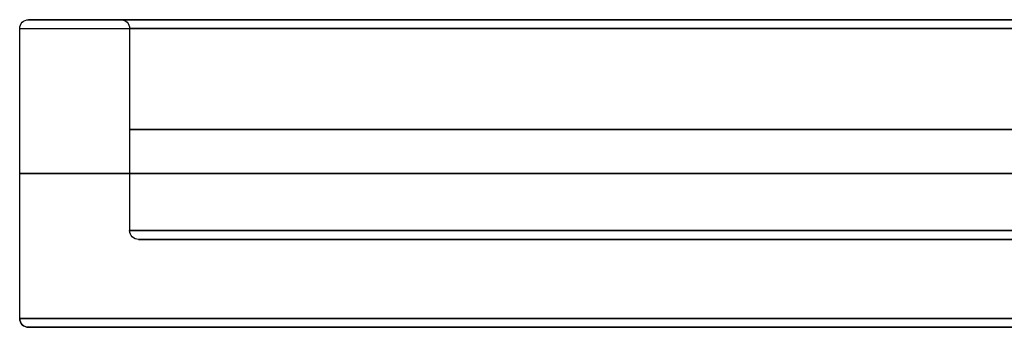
# Model space of a CAD drawing. Header units: centimetres. Extents: x -10 to 8.9, y -29.1 to -8.
# Tile 210 of 256: x -10 to -7.8, y -8.7 to -8. Entities that reach past the tile are written whole.
import ezdxf

# ---------------------------------------------------------------- set-up
doc = ezdxf.new("R2010")
doc.units = ezdxf.units.CM
doc.layers.add('Default', color=7, linetype='Continuous', true_color=0x000000)

msp = doc.modelspace()

# ---------------------------------------------------------------- linework, layer by layer
at = {"layer": 'Default'}
for p, q in [((-9.795, -8.005, 3.45), (-10.005, -8.005, 3.45)), ((-7.57, -8.505, 3.45), (-9.755, -8.505, 3.45)), ((-7.43, -8.705, 3.45), (-10.005, -8.705, 3.45))]:
    msp.add_line(p, q, dxfattribs=at)
at = {"layer": 'Default', "extrusion": (0, 0, -1)}
for centre, start, end in [((10.005, -8.025, -3.45), 0, 90), ((9.795, -8.025, -3.45), 90, 180), ((9.755, -8.485, -3.45), 270, 0)]:
    msp.add_arc(centre, 0.02, start, end, dxfattribs=at)
at = {"layer": 'Default', "extrusion": (0.00436, 0, -0.99999)}
msp.add_arc((9.9899, -8.025, -3.4785), 0.02, 0, 90, dxfattribs=at)
at = {"layer": 'Default', "extrusion": (0, -1, 0)}
for centre, radius, start, end in [((-6.55, 3.45, 8.005), 3.455, 180, 0), ((-6.55, 3.45, 8.005), 3.245, 180, 0), ((-6.55, 3.45, 8.005), 3.245, 0, 180), ((-6.55, 3.45, 8.025), 3.475, 180, 0), ((-6.55, 3.45, 8.025), 3.225, 180, 0), ((-6.55, 3.45, 8.025), 3.225, 0, 180)]:
    msp.add_arc(centre, radius, start, end, dxfattribs=at)
at = {"layer": 'Default', "extrusion": (0, 1, 0)}
for centre, radius, start, end in [((6.55, 3.45, -8.005), 3.455, 0, 180), ((6.55, 3.45, -8.005), 3.455, 216, 0), ((6.55, 3.45, -8.005), 3.455, 0, 0.7004), ((6.55, 3.45, -8.005), 3.245, 270, 0), ((6.55, 3.45, -8.005), 3.245, 0, 180), ((6.55, 3.45, -8.025), 3.475, 0, 180), ((6.55, 3.45, -8.255), 3.225, 0, 180), ((6.55, 3.45, -8.255), 3.225, 180, 0), ((6.55, 3.45, -8.355), 3.475, 180, 0), ((6.55, 3.45, -8.355), 3.475, 0, 180), ((6.55, 3.45, -8.485), 3.225, 0, 180), ((6.55, 3.45, -8.485), 3.225, 180, 0), ((6.55, 3.45, -8.505), 3.205, 180, 0), ((6.55, 3.45, -8.505), 3.205, 0, 180), ((6.55, 3.45, -8.505), 3.205, 180, 0), ((6.55, 3.45, -8.685), 3.475, 0, 180), ((6.55, 3.45, -8.685), 3.475, 180, 0), ((6.55, 3.45, -8.705), 3.455, 0, 180), ((6.55, 3.45, -8.705), 3.455, 180, 0)]:
    msp.add_arc(centre, radius, start, end, dxfattribs=at)
at = {"layer": 'Default', "extrusion": (-0.006674, 0, -0.999978)}
for centre, start, end in [((9.8179, -8.025, -3.4062), 90, 180), ((9.7779, -8.485, -3.4062), 270, 0)]:
    msp.add_arc(centre, 0.02, start, end, dxfattribs=at)
at = {"layer": 'Default'}
msp.add_arc((-10.005, -8.685, 3.45), 0.02, 180, 270, dxfattribs=at)
at = {"layer": 'Default', "extrusion": (-0.006194, 0, -0.999981)}
msp.add_arc((10.0262, -8.685, -3.4094), 0.02, 270, 0, dxfattribs=at)
at = {"layer": 'Default'}
for points in [[(-10.025, -8.685, 3.45), (-10.025, -8.355, 3.45), (-10.025, -8.025, 3.45)], [(-9.775, -8.025, 3.45), (-9.775, -8.255, 3.45), (-9.775, -8.485, 3.45)]]:
    msp.add_open_spline(points, degree=2, dxfattribs=at)

doc.saveas('drawing.dxf')
